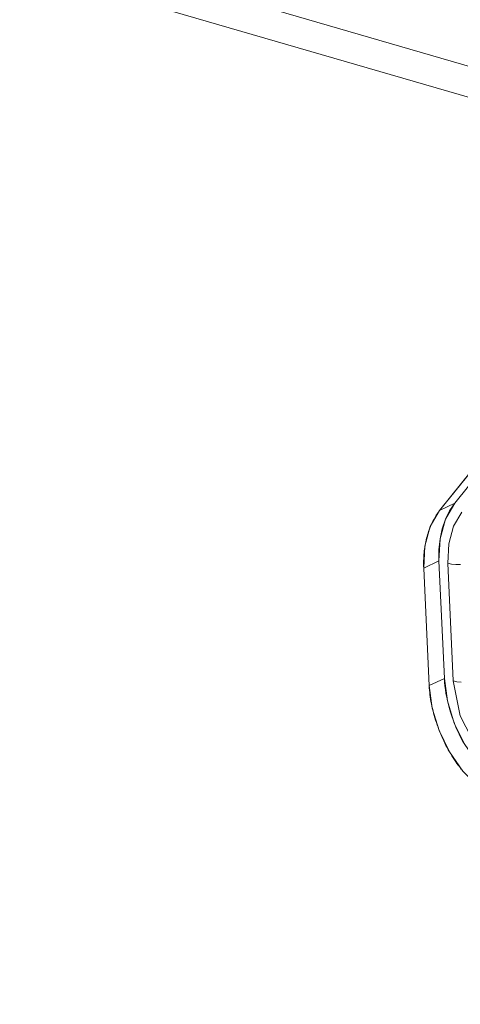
# Model space of a CAD drawing. Header units: millimetres. Extents: x 3925 to 5043, y -86 to 778.
# Tile 199 of 256: x 4853.59 to 4855.48, y 122.81 to 127.04. Entities that reach past the tile are written whole.
import ezdxf

# ---------------------------------------------------------------- set-up
doc = ezdxf.new("R2010")
doc.units = ezdxf.units.MM
doc.header["$LTSCALE"] = 46.255
for name, color, linetype in [('H30K-IO-LABEDXF_CONTINUOUS_LINE', 7, 'CONTINUOUS'), ('H30K-REAR-CODXF_CONTINUOUS_LINE', 7, 'CONTINUOUS'), ('LABEL-IO-H30DXF_CONTINUOUS_LINE', 7, 'CONTINUOUS')]:
    doc.layers.add(name, color=color, linetype=linetype)

msp = doc.modelspace()

# ---------------------------------------------------------------- linework, layer by layer
at = {"layer": 'H30K-IO-LABEDXF_CONTINUOUS_LINE', "color": 7, "linetype": 'Continuous', "lineweight": 0}
for p, q in [((4855.3948, 124.9329), (4855.7182, 125.3366)), ((4855.3498, 124.1811), (4855.3265, 124.6857))]:
    msp.add_line(p, q, dxfattribs=at)
for points in [[(4855.3265, 124.6857), (4855.3262, 124.694), (4855.3261, 124.7023), (4855.3261, 124.7106), (4855.3262, 124.7189), (4855.3265, 124.7271), (4855.3269, 124.7353), (4855.3275, 124.7435), (4855.3282, 124.7516), (4855.329, 124.7596), (4855.33, 124.7676), (4855.3312, 124.7755), (4855.3325, 124.7834), (4855.3339, 124.7912), (4855.3354, 124.7989), (4855.3371, 124.8065), (4855.3389, 124.8141), (4855.3408, 124.8215), (4855.3429, 124.8289), (4855.3451, 124.8361), (4855.3474, 124.8433), (4855.3499, 124.8504), (4855.3525, 124.8573), (4855.3552, 124.8642), (4855.358, 124.8709), (4855.361, 124.8775), (4855.3641, 124.8839), (4855.3673, 124.8903), (4855.3706, 124.8965)], [(4855.3706, 124.8965), (4855.3721, 124.8993), (4855.3737, 124.902), (4855.3754, 124.9048), (4855.377, 124.9075), (4855.3787, 124.9102), (4855.3804, 124.9129), (4855.3821, 124.9155), (4855.3838, 124.9181), (4855.3856, 124.9206), (4855.3874, 124.9232), (4855.3892, 124.9256), (4855.391, 124.9281), (4855.3929, 124.9305), (4855.3948, 124.9329)], [(4855.4645, 123.8539), (4855.4587, 123.8623), (4855.4531, 123.8708), (4855.4476, 123.8795), (4855.4422, 123.8883), (4855.4369, 123.8973), (4855.4318, 123.9064), (4855.4268, 123.9156), (4855.4219, 123.9249), (4855.4172, 123.9343), (4855.4126, 123.9438), (4855.4081, 123.9534), (4855.4038, 123.9631), (4855.3996, 123.9729), (4855.3955, 123.9827), (4855.3916, 123.9926), (4855.3879, 124.0025), (4855.3843, 124.0125), (4855.3809, 124.0225), (4855.3776, 124.0325), (4855.3745, 124.0426), (4855.3716, 124.0526), (4855.3688, 124.0627), (4855.3663, 124.0727), (4855.3638, 124.0828), (4855.3616, 124.0928), (4855.3595, 124.1028), (4855.3576, 124.1128), (4855.3559, 124.1227), (4855.3544, 124.1326), (4855.3531, 124.1425), (4855.352, 124.1522), (4855.351, 124.1619), (4855.3503, 124.1715), (4855.3498, 124.1811)], [(4855.4876, 123.8231), (4855.4828, 123.8292), (4855.4781, 123.8353), (4855.4735, 123.8414), (4855.4689, 123.8476), (4855.4645, 123.8539)]]:
    msp.add_lwpolyline(points, dxfattribs=at)
at = {"layer": 'H30K-REAR-CODXF_CONTINUOUS_LINE', "color": 7, "linetype": 'Continuous', "lineweight": 0}
for p, q in [((4819.8844, 137.2052), (4900.7182, 113.6939)), ((4819.9778, 137.0438), (4900.8116, 113.5325)), ((4855.4547, 124.8654), (4855.4904, 124.9264)), ((4855.4338, 124.7898), (4855.4547, 124.8654)), ((4855.4296, 124.7063), (4855.4338, 124.7898)), ((4855.4528, 124.2016), (4855.4296, 124.7063)), ((4855.4296, 124.7063), (4855.446, 124.7028)), ((4855.446, 124.7028), (4855.4645, 124.7012)), ((4855.4645, 124.7012), (4855.4841, 124.7015)), ((4855.4827, 124.0518), (4855.4528, 124.2016))]:
    msp.add_line(p, q, dxfattribs=at)
for points in [[(4855.4528, 124.2016), (4855.4692, 124.1982), (4855.4878, 124.1965)], [(4855.6594, 123.7993), (4855.5552, 123.91), (4855.4827, 124.0518)]]:
    msp.add_lwpolyline(points, dxfattribs=at)
at = {"layer": 'LABEL-IO-H30DXF_CONTINUOUS_LINE', "color": 7, "linetype": 'Continuous', "lineweight": 0}
for p, q in [((4855.46, 124.9645), (4855.7834, 125.3681)), ((4855.46, 124.9645), (4855.7834, 125.3681)), ((4855.3947, 124.933), (4855.7181, 125.3367)), ((4855.46, 124.9645), (4855.3947, 124.933)), ((4855.4198, 124.8956), (4855.46, 124.9645)), ((4855.3918, 124.7173), (4855.3265, 124.6858)), ((4855.3497, 124.1812), (4855.3265, 124.6858)), ((4855.415, 124.2126), (4855.3918, 124.7173)), ((4855.415, 124.2126), (4855.3918, 124.7173)), ((4855.415, 124.2126), (4855.3497, 124.1812))]:
    msp.add_line(p, q, dxfattribs=at)
for points in [[(4855.3918, 124.7173), (4855.3919, 124.765), (4855.3965, 124.8108), (4855.4056, 124.854), (4855.4196, 124.8952), (4855.4375, 124.9315), (4855.46, 124.9645)], [(4855.3265, 124.6858), (4855.3313, 124.7802), (4855.3545, 124.8641), (4855.3947, 124.933)], [(4855.3918, 124.7173), (4855.3966, 124.8117), (4855.4198, 124.8956)], [(4855.7139, 123.6597), (4855.6367, 123.6926), (4855.5624, 123.745), (4855.4947, 123.8141), (4855.437, 123.8967), (4855.3923, 123.9885), (4855.3627, 124.0849), (4855.3497, 124.1812)], [(4855.4281, 124.116), (4855.4249, 124.1311), (4855.422, 124.1477), (4855.4195, 124.1642), (4855.4175, 124.1807), (4855.4161, 124.1956), (4855.415, 124.2126)], [(4855.7792, 123.6912), (4855.702, 123.7241), (4855.6277, 123.7764), (4855.56, 123.8456), (4855.5024, 123.9282), (4855.4576, 124.02), (4855.428, 124.1164), (4855.415, 124.2126)], [(4855.4578, 124.0194), (4855.4521, 124.0343), (4855.4464, 124.0507), (4855.441, 124.0672), (4855.4366, 124.0822), (4855.4322, 124.0988), (4855.4281, 124.116)], [(4855.5025, 123.9279), (4855.4946, 123.9417), (4855.4863, 123.9571), (4855.4784, 123.9727), (4855.4716, 123.9871), (4855.4645, 124.0031), (4855.4578, 124.0194)]]:
    msp.add_lwpolyline(points, dxfattribs=at)

doc.saveas('drawing.dxf')
